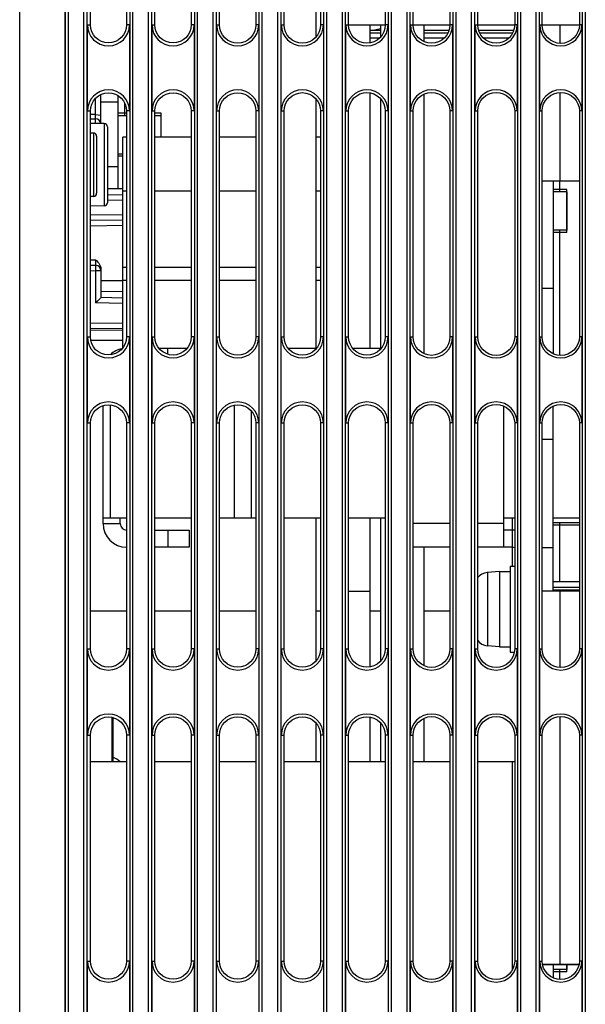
# Model space of a CAD drawing. Extents: x 28 to 410, y 33 to 287.
# Tile 30 of 63: x 170 to 183, y 166 to 188. Entities that reach past the tile are written whole.
import ezdxf

# ---------------------------------------------------------------- set-up
doc = ezdxf.new("R2010")
doc.units = 0
doc.header["$LTSCALE"] = 23.1
doc.linetypes.add('HIDDEN', pattern=[0.2, 0.1, -0.1])
doc.layers.get('0').update_dxf_attribs({"linetype": 'CONTINUOUS'})
for name, color, linetype in [('ALL_AXIS', 7, 'CONTINUOUS'), ('ALL_FEATURES', 7, 'CONTINUOUS'), ('DEFAULT_2', 8, 'HIDDEN')]:
    doc.layers.add(name, color=color, linetype=linetype)

msp = doc.modelspace()

# ---------------------------------------------------------------- linework, layer by layer
at = {"color": 7, "linetype": 'CONTINUOUS'}
for p, q in [((173.346, 185.724), (173.346, 186.286)), ((172.458, 180.838), (172.458, 185.724)), ((172.541, 185.724), (172.458, 185.724)), ((174.043, 185.724), (173.2, 185.724)), ((175.544, 185.724), (174.698, 185.724)), ((177.046, 185.724), (176.946, 185.724)), ((172.541, 184.474), (172.458, 184.474)), ((174.043, 184.474), (173.2, 184.474)), ((175.544, 184.474), (174.698, 184.474)), ((177.046, 184.474), (176.946, 184.474)), ((182.758, 183.511), (182.758, 184.511)), ((172.541, 182.699), (172.458, 182.699)), ((174.043, 182.699), (173.2, 182.699)), ((175.544, 182.699), (174.698, 182.699)), ((177.046, 182.699), (176.946, 182.699)), ((172.541, 182.399), (172.458, 182.399)), ((174.043, 182.399), (173.2, 182.399)), ((175.544, 182.399), (174.698, 182.399)), ((177.046, 182.399), (176.946, 182.399)), ((172.458, 180.999), (171.711, 180.999)), ((182.758, 166.336), (182.758, 166.508))]:
    msp.add_line(p, q, dxfattribs=at)
at = {"layer": 'ALL_AXIS', "color": 7, "linetype": 'CONTINUOUS'}
for p, q in [((172.346, 186.229), (172.541, 186.229)), ((173.2, 186.229), (173.346, 186.229)), ((173.346, 185.724), (173.346, 186.229)), ((172.346, 185.343), (172.458, 185.343)), ((182.758, 184.454), (182.446, 184.454)), ((182.758, 184.454), (182.758, 183.568)), ((182.758, 183.568), (182.446, 183.568)), ((181.296, 176.886), (181.551, 176.886)), ((182.446, 176.886), (183.052, 176.886)), ((183.052, 176.768), (182.446, 176.768)), ((181.446, 175.761), (181.551, 175.761)), ((181.446, 175.761), (181.446, 173.761)), ((181.196, 175.636), (180.916, 175.612)), ((181.196, 175.636), (181.446, 175.636)), ((181.196, 175.636), (181.196, 173.886)), ((183.052, 175.204), (182.446, 175.204)), ((181.196, 173.886), (180.916, 173.911)), ((181.196, 173.886), (181.446, 173.886)), ((181.446, 173.761), (181.543, 173.761)), ((182.758, 166.393), (182.446, 166.393)), ((182.758, 166.508), (182.758, 166.393))]:
    msp.add_line(p, q, dxfattribs=at)
at = {"layer": 'ALL_AXIS', "color": 9, "linetype": 'CONTINUOUS'}
for p, q in [((182.596, 184.454), (182.596, 184.711)), ((182.596, 180.658), (182.596, 183.568)), ((180.916, 175.612), (180.916, 173.911)), ((182.596, 166.158), (182.596, 166.393))]:
    msp.add_line(p, q, dxfattribs=at)
at = {"layer": 'ALL_AXIS', "color": 7, "linetype": 'CONTINUOUS'}
for centre, start, end in [((180.944, 175.288), 95, 140.956), ((180.944, 174.234), 219.044, 265)]:
    msp.add_arc(centre, 0.325, start, end, dxfattribs=at)
at = {"layer": 'ALL_FEATURES', "color": 9, "linetype": 'CONTINUOUS'}
for p, q in [((183.19, 238.161), (183.19, 147.267)), ((170.061, 147.342), (170.061, 238.08)), ((183.115, 238.086), (183.115, 147.342)), ((171.115, 205.202), (171.115, 147.342)), ((171.19, 147.267), (171.19, 205.276)), ((171.552, 147.267), (171.552, 205.276)), ((171.627, 147.342), (171.627, 205.202)), ((172.615, 205.202), (172.615, 147.342)), ((172.69, 147.267), (172.69, 205.276)), ((173.052, 147.267), (173.052, 205.276)), ((173.127, 147.342), (173.127, 205.202)), ((174.115, 205.202), (174.115, 147.342)), ((174.19, 147.267), (174.19, 205.276)), ((174.552, 147.267), (174.552, 205.276)), ((174.627, 147.342), (174.627, 205.202)), ((175.615, 205.202), (175.615, 147.342)), ((175.69, 147.267), (175.69, 205.276)), ((176.052, 147.267), (176.052, 205.276)), ((176.127, 147.342), (176.127, 205.202)), ((177.115, 205.202), (177.115, 147.342)), ((177.19, 147.267), (177.19, 205.276)), ((177.552, 147.267), (177.552, 205.276)), ((177.627, 147.342), (177.627, 205.202)), ((178.615, 205.202), (178.615, 147.342)), ((178.69, 147.267), (178.69, 205.276)), ((179.052, 147.267), (179.052, 205.276)), ((179.127, 147.342), (179.127, 205.202)), ((180.115, 205.202), (180.115, 147.342)), ((180.19, 147.267), (180.19, 205.276)), ((180.552, 147.267), (180.552, 205.276)), ((180.627, 147.342), (180.627, 205.202)), ((181.615, 205.202), (181.615, 147.342)), ((181.69, 147.267), (181.69, 205.276)), ((182.052, 147.267), (182.052, 205.276)), ((182.127, 147.342), (182.127, 205.202)), ((171.632, 188.336), (171.702, 188.336)), ((172.61, 188.336), (172.541, 188.336)), ((173.132, 188.336), (173.2, 188.336)), ((174.11, 188.336), (174.043, 188.336)), ((174.632, 188.336), (174.698, 188.336)), ((175.61, 188.336), (175.544, 188.336)), ((176.132, 188.336), (176.197, 188.336)), ((177.11, 188.336), (177.046, 188.336)), ((177.632, 188.336), (177.695, 188.336)), ((178.61, 188.336), (178.547, 188.336)), ((179.132, 188.336), (179.194, 188.336)), ((180.11, 188.336), (180.049, 188.336)), ((180.632, 188.336), (180.692, 188.336)), ((181.61, 188.336), (181.551, 188.336)), ((182.132, 188.336), (182.19, 188.336)), ((182.596, 188.336), (182.596, 187.908)), ((183.11, 188.336), (183.052, 188.336)), ((182.596, 186.764), (182.596, 184.711)), ((171.823, 186.25), (171.823, 186.631)), ((172.496, 186.521), (172.496, 186.229)), ((171.632, 186.336), (171.702, 186.336)), ((171.823, 186.25), (171.702, 186.252)), ((171.823, 186.215), (171.823, 186.25)), ((171.824, 186.19), (171.823, 186.215)), ((172.61, 186.336), (172.541, 186.336)), ((173.132, 186.336), (173.2, 186.336)), ((174.11, 186.336), (174.043, 186.336)), ((174.632, 186.336), (174.698, 186.336)), ((175.61, 186.336), (175.544, 186.336)), ((176.132, 186.336), (176.197, 186.336)), ((177.11, 186.336), (177.046, 186.336)), ((177.632, 186.336), (177.695, 186.336)), ((178.61, 186.336), (178.547, 186.336)), ((179.132, 186.336), (179.194, 186.336)), ((180.11, 186.336), (180.049, 186.336)), ((180.632, 186.336), (180.692, 186.336)), ((181.61, 186.336), (181.551, 186.336)), ((182.132, 186.336), (182.19, 186.336)), ((183.11, 186.336), (183.052, 186.336)), ((172.022, 186.043), (172.022, 184.129)), ((171.772, 185.822), (171.772, 184.35)), ((172.096, 184.27), (172.458, 184.264)), ((171.702, 183.92), (172.459, 183.933)), ((171.702, 183.67), (172.458, 183.683)), ((171.702, 182.877), (171.823, 182.875)), ((171.702, 182.627), (171.823, 182.625)), ((171.823, 182.625), (171.823, 181.875)), ((171.946, 182.625), (171.823, 182.625)), ((172.458, 182.386), (171.946, 182.386)), ((172.458, 182.135), (171.946, 182.143)), ((182.446, 182.211), (182.19, 182.211)), ((172.458, 181.864), (171.823, 181.875)), ((172.458, 181.408), (171.702, 181.395)), ((171.702, 181.241), (172.458, 181.254)), ((171.632, 181.086), (171.702, 181.086)), ((172.61, 181.086), (172.541, 181.086)), ((173.132, 181.086), (173.2, 181.086)), ((174.11, 181.086), (174.043, 181.086)), ((174.632, 181.086), (174.698, 181.086)), ((175.61, 181.086), (175.544, 181.086)), ((176.132, 181.086), (176.197, 181.086)), ((177.11, 181.086), (177.046, 181.086)), ((177.632, 181.086), (177.695, 181.086)), ((178.61, 181.086), (178.547, 181.086)), ((179.132, 181.086), (179.194, 181.086)), ((180.11, 181.086), (180.049, 181.086)), ((180.632, 181.086), (180.692, 181.086)), ((181.61, 181.086), (181.551, 181.086)), ((182.132, 181.086), (182.19, 181.086)), ((183.11, 181.086), (183.052, 181.086)), ((172.157, 179.502), (172.157, 176.886)), ((175.041, 179.501), (175.041, 176.886)), ((175.43, 179.373), (175.43, 176.886)), ((171.632, 179.086), (171.702, 179.086)), ((172.61, 179.086), (172.541, 179.086)), ((173.132, 179.086), (173.2, 179.086)), ((174.11, 179.086), (174.043, 179.086)), ((174.632, 179.086), (174.698, 179.086)), ((175.61, 179.086), (175.544, 179.086)), ((176.132, 179.086), (176.197, 179.086)), ((177.11, 179.086), (177.046, 179.086)), ((177.632, 179.086), (177.695, 179.086)), ((178.61, 179.086), (178.547, 179.086)), ((179.132, 179.086), (179.194, 179.086)), ((180.11, 179.086), (180.049, 179.086)), ((180.632, 179.086), (180.692, 179.086)), ((181.61, 179.086), (181.551, 179.086)), ((182.132, 179.086), (182.19, 179.086)), ((183.11, 179.086), (183.052, 179.086)), ((181.496, 176.886), (181.496, 175.761)), ((171.996, 176.749), (172.396, 176.749)), ((180.049, 176.749), (179.194, 176.749)), ((181.296, 176.749), (180.692, 176.749)), ((182.596, 175.399), (182.596, 176.768)), ((182.446, 176.186), (182.19, 176.186)), ((182.596, 175.186), (182.596, 173.408)), ((171.632, 173.836), (171.702, 173.836)), ((172.61, 173.836), (172.541, 173.836)), ((173.132, 173.836), (173.2, 173.836)), ((174.11, 173.836), (174.043, 173.836)), ((174.632, 173.836), (174.698, 173.836)), ((175.61, 173.836), (175.544, 173.836)), ((176.132, 173.836), (176.197, 173.836)), ((177.11, 173.836), (177.046, 173.836)), ((177.632, 173.836), (177.695, 173.836)), ((178.61, 173.836), (178.547, 173.836)), ((179.132, 173.836), (179.194, 173.836)), ((180.11, 173.836), (180.049, 173.836)), ((180.632, 173.836), (180.692, 173.836)), ((181.61, 173.836), (181.551, 173.836)), ((182.132, 173.836), (182.19, 173.836)), ((183.11, 173.836), (183.052, 173.836)), ((182.596, 172.264), (182.596, 166.508)), ((172.198, 172.248), (172.198, 171.211)), ((171.632, 171.836), (171.702, 171.836)), ((172.61, 171.836), (172.541, 171.836)), ((173.132, 171.836), (173.2, 171.836)), ((174.11, 171.836), (174.043, 171.836)), ((174.632, 171.836), (174.698, 171.836)), ((175.61, 171.836), (175.544, 171.836)), ((176.132, 171.836), (176.197, 171.836)), ((177.11, 171.836), (177.046, 171.836)), ((177.632, 171.836), (177.695, 171.836)), ((178.61, 171.836), (178.547, 171.836)), ((179.132, 171.836), (179.194, 171.836)), ((180.11, 171.836), (180.049, 171.836)), ((180.632, 171.836), (180.692, 171.836)), ((181.61, 171.836), (181.551, 171.836)), ((182.132, 171.836), (182.19, 171.836)), ((183.11, 171.836), (183.052, 171.836)), ((181.496, 171.211), (181.496, 166.38)), ((171.632, 166.586), (171.702, 166.586)), ((172.61, 166.586), (172.541, 166.586)), ((173.132, 166.586), (173.2, 166.586)), ((174.11, 166.586), (174.043, 166.586)), ((174.632, 166.586), (174.698, 166.586)), ((175.61, 166.586), (175.544, 166.586)), ((176.132, 166.586), (176.197, 166.586)), ((177.11, 166.586), (177.046, 166.586)), ((177.632, 166.586), (177.695, 166.586)), ((178.61, 166.586), (178.547, 166.586)), ((179.132, 166.586), (179.194, 166.586)), ((180.11, 166.586), (180.049, 166.586)), ((180.632, 166.586), (180.692, 166.586)), ((181.61, 166.586), (181.551, 166.586)), ((182.132, 166.586), (182.19, 166.586)), ((183.11, 166.586), (183.052, 166.586))]:
    msp.add_line(p, q, dxfattribs=at)
at = {"layer": 'ALL_FEATURES', "color": 7, "linetype": 'CONTINUOUS'}
for p, q in [((170.066, 147.347), (170.066, 206.091)), ((171.11, 205.207), (171.11, 147.347)), ((176.946, 188.066), (176.946, 193.857)), ((171.702, 188.336), (171.702, 193.586)), ((172.541, 193.586), (172.541, 188.336)), ((173.2, 188.336), (173.2, 193.586)), ((174.043, 193.586), (174.043, 188.336)), ((174.698, 188.336), (174.698, 193.586)), ((175.544, 193.586), (175.544, 188.336)), ((176.197, 188.336), (176.197, 193.586)), ((177.046, 193.586), (177.046, 188.336)), ((177.695, 188.336), (177.695, 193.586)), ((178.547, 193.586), (178.547, 188.336)), ((179.194, 188.336), (179.194, 193.586)), ((180.049, 193.586), (180.049, 188.336)), ((180.692, 188.336), (180.692, 193.586)), ((181.551, 193.586), (181.551, 188.336)), ((182.19, 188.336), (182.19, 193.586)), ((183.052, 193.586), (183.052, 188.336)), ((171.632, 186.336), (171.632, 188.336)), ((172.61, 188.336), (172.61, 186.336)), ((173.132, 186.336), (173.132, 188.336)), ((174.11, 188.336), (174.11, 186.336)), ((174.632, 186.336), (174.632, 188.336)), ((175.61, 188.336), (175.61, 186.336)), ((176.132, 186.336), (176.132, 188.336)), ((177.11, 188.336), (177.11, 186.336)), ((177.632, 186.336), (177.632, 188.336)), ((178.196, 187.917), (178.196, 188.336)), ((178.446, 188.063), (178.446, 188.336)), ((178.61, 188.336), (178.61, 186.336)), ((179.132, 186.336), (179.132, 188.336)), ((179.446, 187.947), (179.446, 188.336)), ((180.11, 188.336), (180.11, 186.336)), ((180.632, 186.336), (180.632, 188.336)), ((181.61, 188.336), (181.61, 186.336)), ((182.132, 186.336), (182.132, 188.336)), ((183.11, 188.336), (183.11, 186.336)), ((178.196, 188.149), (178.446, 188.149)), ((178.255, 188.211), (178.446, 188.254)), ((179.446, 188.149), (180.004, 188.149)), ((180.737, 188.149), (181.505, 188.149)), ((171.946, 186.627), (171.946, 186.716)), ((172.346, 184.536), (172.346, 186.69)), ((178.196, 180.824), (178.196, 186.755)), ((179.446, 180.697), (179.446, 186.725)), ((172.346, 186.536), (171.946, 186.536)), ((171.946, 186.224), (171.946, 186.476)), ((176.946, 180.824), (176.946, 186.607)), ((178.446, 180.824), (178.446, 186.609)), ((171.702, 181.086), (171.702, 186.336)), ((172.541, 186.336), (172.541, 181.086)), ((173.2, 181.086), (173.2, 186.336)), ((174.043, 186.336), (174.043, 181.086)), ((174.698, 181.086), (174.698, 186.336)), ((175.544, 186.336), (175.544, 181.086)), ((176.197, 181.086), (176.197, 186.336)), ((177.046, 186.336), (177.046, 181.086)), ((177.695, 181.086), (177.695, 186.336)), ((178.547, 186.336), (178.547, 181.086)), ((179.194, 181.086), (179.194, 186.336)), ((180.049, 186.336), (180.049, 181.086)), ((180.692, 181.086), (180.692, 186.336)), ((181.551, 186.336), (181.551, 181.086)), ((182.19, 181.086), (182.19, 186.336)), ((183.052, 186.336), (183.052, 181.086)), ((171.702, 186.152), (171.823, 186.15)), ((172.022, 186.043), (171.702, 186.048)), ((171.772, 185.822), (171.702, 185.823)), ((172.096, 185.968), (172.096, 184.204)), ((171.846, 185.747), (171.846, 184.425)), ((172.346, 185.036), (172.096, 185.036)), ((182.19, 184.711), (183.052, 184.711)), ((172.096, 184.536), (172.458, 184.536)), ((172.096, 184.395), (172.458, 184.389)), ((171.772, 184.35), (171.702, 184.349)), ((172.022, 184.129), (171.702, 184.124)), ((171.702, 183.795), (172.458, 183.808)), ((171.702, 182.752), (171.823, 182.75)), ((171.946, 182.66), (171.946, 181.998)), ((172.458, 181.989), (171.946, 181.998)), ((172.458, 181.283), (171.702, 181.27)), ((171.632, 179.086), (171.632, 181.086)), ((172.61, 181.086), (172.61, 179.086)), ((173.132, 179.086), (173.132, 181.086)), ((174.11, 181.086), (174.11, 179.086)), ((174.632, 179.086), (174.632, 181.086)), ((175.61, 181.086), (175.61, 179.086)), ((176.132, 179.086), (176.132, 181.086)), ((177.11, 181.086), (177.11, 179.086)), ((177.632, 179.086), (177.632, 181.086)), ((178.61, 181.086), (178.61, 179.086)), ((179.132, 179.086), (179.132, 181.086)), ((180.11, 181.086), (180.11, 179.086)), ((180.632, 179.086), (180.632, 181.086)), ((181.61, 181.086), (181.61, 179.086)), ((182.132, 179.086), (182.132, 181.086)), ((183.11, 181.086), (183.11, 179.086)), ((173.294, 180.824), (173.948, 180.824)), ((173.496, 180.686), (173.496, 180.824)), ((176.296, 180.824), (176.952, 180.824)), ((176.296, 180.824), (176.296, 180.817)), ((177.788, 180.824), (178.454, 180.824)), ((171.996, 176.749), (171.996, 179.484)), ((181.296, 176.199), (181.296, 179.477)), ((171.702, 173.836), (171.702, 179.086)), ((172.541, 179.086), (172.541, 173.836)), ((173.2, 173.836), (173.2, 179.086)), ((174.043, 179.086), (174.043, 173.836)), ((174.698, 173.836), (174.698, 179.086)), ((175.544, 179.086), (175.544, 173.836)), ((176.197, 173.836), (176.197, 179.086)), ((177.046, 179.086), (177.046, 173.836)), ((177.695, 173.836), (177.695, 179.086)), ((178.547, 179.086), (178.547, 173.836)), ((179.194, 173.836), (179.194, 179.086)), ((180.049, 179.086), (180.049, 173.836)), ((180.692, 173.836), (180.692, 179.086)), ((181.551, 179.086), (181.551, 173.836)), ((182.19, 173.836), (182.19, 179.086)), ((183.052, 179.086), (183.052, 173.836)), ((182.19, 178.711), (182.446, 178.711)), ((171.996, 176.886), (172.541, 176.886)), ((173.2, 176.886), (174.043, 176.886)), ((174.698, 176.886), (175.544, 176.886)), ((176.197, 176.886), (177.046, 176.886)), ((176.946, 173.566), (176.946, 176.886)), ((177.695, 176.886), (178.547, 176.886)), ((178.196, 173.417), (178.196, 176.886)), ((178.446, 173.563), (178.446, 176.886)), ((173.496, 176.599), (173.496, 176.199)), ((173.996, 176.599), (173.996, 176.199)), ((173.996, 176.199), (173.2, 176.199)), ((180.049, 176.199), (179.194, 176.199)), ((179.446, 173.447), (179.446, 176.199)), ((181.496, 176.199), (180.692, 176.199)), ((178.196, 175.173), (177.695, 175.173)), ((182.19, 175.186), (183.052, 175.186)), ((171.632, 171.836), (171.632, 173.836)), ((172.61, 173.836), (172.61, 171.836)), ((173.132, 171.836), (173.132, 173.836)), ((174.11, 173.836), (174.11, 171.836)), ((174.632, 171.836), (174.632, 173.836)), ((175.61, 173.836), (175.61, 171.836)), ((176.132, 171.836), (176.132, 173.836)), ((177.11, 173.836), (177.11, 171.836)), ((177.632, 171.836), (177.632, 173.836)), ((178.61, 173.836), (178.61, 171.836)), ((179.132, 171.836), (179.132, 173.836)), ((180.11, 173.836), (180.11, 171.836)), ((180.632, 171.836), (180.632, 173.836)), ((181.61, 173.836), (181.61, 171.836)), ((182.132, 171.836), (182.132, 173.836)), ((183.11, 173.836), (183.11, 171.836)), ((178.196, 171.211), (178.196, 172.255)), ((172.221, 172.242), (172.221, 171.211)), ((176.946, 171.211), (176.946, 172.107)), ((178.446, 171.211), (178.446, 172.109)), ((179.446, 171.211), (179.446, 172.225)), ((171.702, 166.586), (171.702, 171.836)), ((172.541, 171.836), (172.541, 166.586)), ((173.2, 166.586), (173.2, 171.836)), ((174.043, 171.836), (174.043, 166.586)), ((174.698, 166.586), (174.698, 171.836)), ((175.544, 171.836), (175.544, 166.586)), ((176.197, 166.586), (176.197, 171.836)), ((177.046, 171.836), (177.046, 166.586)), ((177.695, 166.586), (177.695, 171.836)), ((178.547, 171.836), (178.547, 166.586)), ((179.194, 166.586), (179.194, 171.836)), ((180.049, 171.836), (180.049, 166.586)), ((180.692, 166.586), (180.692, 171.836)), ((181.551, 171.836), (181.551, 166.586)), ((182.19, 166.586), (182.19, 171.836)), ((183.052, 171.836), (183.052, 166.586)), ((172.541, 171.211), (171.702, 171.211)), ((174.043, 171.211), (173.2, 171.211)), ((175.544, 171.211), (174.698, 171.211)), ((177.046, 171.211), (176.197, 171.211)), ((178.547, 171.211), (177.695, 171.211)), ((180.049, 171.211), (179.194, 171.211)), ((181.551, 171.211), (180.692, 171.211)), ((171.632, 164.586), (171.632, 166.586)), ((172.61, 166.586), (172.61, 164.586)), ((173.132, 164.586), (173.132, 166.586)), ((174.11, 166.586), (174.11, 164.586)), ((174.632, 164.586), (174.632, 166.586)), ((175.61, 166.586), (175.61, 164.586)), ((176.132, 164.586), (176.132, 166.586)), ((177.11, 166.586), (177.11, 164.586)), ((177.632, 164.586), (177.632, 166.586)), ((178.61, 166.586), (178.61, 164.586)), ((179.132, 164.586), (179.132, 166.586)), ((180.11, 166.586), (180.11, 164.586)), ((180.632, 164.586), (180.632, 166.586)), ((181.61, 166.586), (181.61, 164.586)), ((182.132, 164.586), (182.132, 166.586)), ((183.11, 166.586), (183.11, 164.586)), ((182.198, 166.511), (183.045, 166.511)), ((182.198, 166.508), (183.044, 166.508))]:
    msp.add_line(p, q, dxfattribs=at)
at = {"layer": 'ALL_FEATURES', "color": 3, "linetype": 'CONTINUOUS'}
for p, q in [((177.695, 188.336), (178.547, 188.336)), ((179.194, 188.336), (180.049, 188.336)), ((180.692, 188.336), (181.551, 188.336)), ((182.19, 188.336), (183.052, 188.336)), ((178.196, 188.211), (178.446, 188.211)), ((179.446, 188.211), (180.028, 188.211)), ((180.713, 188.211), (181.53, 188.211)), ((178.409, 188.024), (178.196, 188.024)), ((179.911, 188.024), (179.446, 188.024)), ((181.414, 188.024), (180.829, 188.024)), ((171.946, 186.476), (171.946, 186.627)), ((171.946, 186.044), (171.946, 186.224)), ((182.446, 184.711), (182.446, 180.694)), ((182.446, 175.186), (182.446, 179.479)), ((172.396, 176.749), (172.396, 176.886)), ((173.2, 176.599), (173.996, 176.599)), ((181.496, 176.599), (181.296, 176.599)), ((183.052, 175.399), (182.446, 175.399)), ((172.541, 174.711), (171.702, 174.711)), ((174.043, 174.711), (173.2, 174.711)), ((175.544, 174.711), (174.698, 174.711)), ((177.046, 174.711), (176.946, 174.711)), ((178.446, 174.711), (178.196, 174.711)), ((180.049, 174.711), (179.446, 174.711)), ((182.446, 166.508), (182.446, 166.194))]:
    msp.add_line(p, q, dxfattribs=at)
at = {"layer": 'ALL_FEATURES', "color": 7, "linetype": 'CONTINUOUS'}
for points in [[(172.541, 188.336), (172.533, 188.254), (172.509, 188.176), (172.47, 188.103), (172.418, 188.039), (172.354, 187.987), (172.282, 187.948), (172.203, 187.924), (172.121, 187.916), (172.039, 187.924), (171.961, 187.948), (171.888, 187.987), (171.824, 188.039), (171.772, 188.103), (171.733, 188.176), (171.71, 188.254), (171.702, 188.336)], [(174.043, 188.336), (174.034, 188.254), (174.01, 188.175), (173.972, 188.102), (173.919, 188.038), (173.855, 187.986), (173.782, 187.947), (173.703, 187.923), (173.621, 187.915), (173.539, 187.923), (173.46, 187.947), (173.387, 187.986), (173.323, 188.038), (173.271, 188.102), (173.232, 188.175), (173.208, 188.254), (173.2, 188.336)], [(175.544, 188.336), (175.536, 188.254), (175.512, 188.174), (175.473, 188.101), (175.42, 188.037), (175.356, 187.984), (175.283, 187.945), (175.204, 187.921), (175.121, 187.913), (175.039, 187.921), (174.959, 187.945), (174.886, 187.984), (174.822, 188.037), (174.77, 188.101), (174.731, 188.174), (174.706, 188.254), (174.698, 188.336)], [(177.046, 188.336), (177.038, 188.253), (177.013, 188.174), (176.974, 188.1), (176.921, 188.036), (176.857, 187.983), (176.784, 187.944), (176.704, 187.92), (176.621, 187.912), (176.538, 187.92), (176.459, 187.944), (176.385, 187.983), (176.321, 188.036), (176.268, 188.1), (176.229, 188.174), (176.205, 188.253), (176.197, 188.336)], [(178.547, 188.336), (178.539, 188.253), (178.515, 188.173), (178.476, 188.099), (178.423, 188.035), (178.358, 187.982), (178.284, 187.942), (178.204, 187.918), (178.121, 187.91), (178.038, 187.918), (177.958, 187.942), (177.885, 187.982), (177.82, 188.035), (177.767, 188.099), (177.728, 188.173), (177.703, 188.253), (177.695, 188.336)], [(180.049, 188.336), (180.041, 188.253), (180.016, 188.172), (179.977, 188.098), (179.924, 188.034), (179.859, 187.98), (179.785, 187.941), (179.705, 187.917), (179.621, 187.908), (179.538, 187.917), (179.458, 187.941), (179.384, 187.98), (179.319, 188.034), (179.266, 188.098), (179.226, 188.172), (179.202, 188.253), (179.194, 188.336)], [(181.551, 188.336), (181.542, 188.252), (181.518, 188.172), (181.478, 188.098), (181.425, 188.033), (181.36, 187.979), (181.286, 187.939), (181.205, 187.915), (181.121, 187.907), (181.037, 187.915), (180.957, 187.939), (180.883, 187.979), (180.818, 188.033), (180.764, 188.098), (180.725, 188.172), (180.7, 188.252), (180.692, 188.336)], [(183.052, 188.336), (183.044, 188.252), (183.019, 188.171), (182.98, 188.097), (182.926, 188.031), (182.861, 187.978), (182.786, 187.938), (182.705, 187.913), (182.621, 187.905), (182.537, 187.913), (182.456, 187.938), (182.382, 187.978), (182.317, 188.031), (182.263, 188.097), (182.223, 188.171), (182.199, 188.252), (182.19, 188.336)], [(171.702, 186.336), (171.71, 186.418), (171.733, 186.497), (171.772, 186.569), (171.824, 186.633), (171.888, 186.685), (171.961, 186.724), (172.039, 186.748), (172.121, 186.756), (172.203, 186.748), (172.282, 186.724), (172.354, 186.685), (172.418, 186.633), (172.47, 186.569), (172.509, 186.497), (172.533, 186.418), (172.541, 186.336)], [(173.2, 186.336), (173.208, 186.418), (173.232, 186.497), (173.271, 186.57), (173.323, 186.634), (173.387, 186.686), (173.46, 186.725), (173.539, 186.749), (173.621, 186.757), (173.703, 186.749), (173.782, 186.725), (173.855, 186.686), (173.919, 186.634), (173.972, 186.57), (174.01, 186.497), (174.034, 186.418), (174.043, 186.336)], [(174.698, 186.336), (174.706, 186.419), (174.731, 186.498), (174.77, 186.571), (174.822, 186.635), (174.886, 186.688), (174.959, 186.727), (175.039, 186.751), (175.121, 186.759), (175.204, 186.751), (175.283, 186.727), (175.356, 186.688), (175.42, 186.635), (175.473, 186.571), (175.512, 186.498), (175.536, 186.419), (175.544, 186.336)], [(176.197, 186.336), (176.205, 186.419), (176.229, 186.499), (176.268, 186.572), (176.321, 186.636), (176.385, 186.689), (176.459, 186.728), (176.538, 186.752), (176.621, 186.761), (176.704, 186.752), (176.784, 186.728), (176.857, 186.689), (176.921, 186.636), (176.974, 186.572), (177.013, 186.499), (177.038, 186.419), (177.046, 186.336)], [(177.695, 186.336), (177.703, 186.419), (177.728, 186.499), (177.767, 186.573), (177.82, 186.637), (177.885, 186.69), (177.958, 186.73), (178.038, 186.754), (178.121, 186.762), (178.204, 186.754), (178.284, 186.73), (178.358, 186.69), (178.423, 186.637), (178.476, 186.573), (178.515, 186.499), (178.539, 186.419), (178.547, 186.336)], [(179.194, 186.336), (179.202, 186.42), (179.226, 186.5), (179.266, 186.574), (179.319, 186.638), (179.384, 186.692), (179.458, 186.731), (179.538, 186.756), (179.621, 186.764), (179.705, 186.756), (179.785, 186.731), (179.859, 186.692), (179.924, 186.638), (179.977, 186.574), (180.016, 186.5), (180.041, 186.42), (180.049, 186.336)], [(180.692, 186.336), (180.7, 186.42), (180.725, 186.5), (180.764, 186.575), (180.818, 186.64), (180.883, 186.693), (180.957, 186.733), (181.037, 186.757), (181.121, 186.765), (181.205, 186.757), (181.286, 186.733), (181.36, 186.693), (181.425, 186.64), (181.478, 186.575), (181.518, 186.5), (181.542, 186.42), (181.551, 186.336)], [(182.19, 186.336), (182.199, 186.42), (182.223, 186.501), (182.263, 186.575), (182.317, 186.641), (182.382, 186.694), (182.456, 186.734), (182.537, 186.759), (182.621, 186.767), (182.705, 186.759), (182.786, 186.734), (182.861, 186.694), (182.926, 186.641), (182.98, 186.575), (183.019, 186.501), (183.044, 186.42), (183.052, 186.336)], [(171.823, 182.875), (171.848, 182.85), (171.872, 182.824), (171.895, 182.796), (171.914, 182.766), (171.93, 182.734), (171.942, 182.698), (171.946, 182.66)], [(171.946, 181.998), (171.933, 181.984), (171.902, 181.954), (171.864, 181.915), (171.823, 181.875)], [(172.541, 181.086), (172.533, 181.004), (172.509, 180.926), (172.47, 180.853), (172.418, 180.789), (172.354, 180.737), (172.282, 180.698), (172.203, 180.674), (172.121, 180.666), (172.039, 180.674), (171.961, 180.698), (171.888, 180.737), (171.824, 180.789), (171.772, 180.853), (171.733, 180.926), (171.71, 181.004), (171.702, 181.086)], [(174.043, 181.086), (174.034, 181.004), (174.01, 180.925), (173.972, 180.852), (173.919, 180.788), (173.855, 180.736), (173.782, 180.697), (173.703, 180.673), (173.621, 180.665), (173.539, 180.673), (173.46, 180.697), (173.387, 180.736), (173.323, 180.788), (173.271, 180.852), (173.232, 180.925), (173.208, 181.004), (173.2, 181.086)], [(175.544, 181.086), (175.536, 181.004), (175.512, 180.924), (175.473, 180.851), (175.42, 180.787), (175.356, 180.734), (175.283, 180.695), (175.204, 180.671), (175.121, 180.663), (175.039, 180.671), (174.959, 180.695), (174.886, 180.734), (174.822, 180.787), (174.77, 180.851), (174.731, 180.924), (174.706, 181.004), (174.698, 181.086)], [(177.046, 181.086), (177.038, 181.003), (177.013, 180.924), (176.974, 180.85), (176.921, 180.786), (176.857, 180.733), (176.784, 180.694), (176.704, 180.67), (176.621, 180.662), (176.538, 180.67), (176.459, 180.694), (176.385, 180.733), (176.321, 180.786), (176.268, 180.85), (176.229, 180.924), (176.205, 181.003), (176.197, 181.086)], [(178.547, 181.086), (178.539, 181.003), (178.515, 180.923), (178.476, 180.849), (178.423, 180.785), (178.358, 180.732), (178.284, 180.692), (178.204, 180.668), (178.121, 180.66), (178.038, 180.668), (177.958, 180.692), (177.885, 180.732), (177.82, 180.785), (177.767, 180.849), (177.728, 180.923), (177.703, 181.003), (177.695, 181.086)], [(180.049, 181.086), (180.041, 181.003), (180.016, 180.922), (179.977, 180.848), (179.924, 180.784), (179.859, 180.73), (179.785, 180.691), (179.705, 180.667), (179.621, 180.658), (179.538, 180.667), (179.458, 180.691), (179.384, 180.73), (179.319, 180.784), (179.266, 180.848), (179.226, 180.922), (179.202, 181.003), (179.194, 181.086)], [(181.551, 181.086), (181.542, 181.002), (181.518, 180.922), (181.478, 180.848), (181.425, 180.783), (181.36, 180.729), (181.286, 180.689), (181.205, 180.665), (181.121, 180.657), (181.037, 180.665), (180.957, 180.689), (180.883, 180.729), (180.818, 180.783), (180.764, 180.848), (180.725, 180.922), (180.7, 181.002), (180.692, 181.086)], [(183.052, 181.086), (183.044, 181.002), (183.019, 180.921), (182.98, 180.847), (182.926, 180.781), (182.861, 180.728), (182.786, 180.688), (182.705, 180.663), (182.621, 180.655), (182.537, 180.663), (182.456, 180.688), (182.382, 180.728), (182.317, 180.781), (182.263, 180.847), (182.223, 180.921), (182.199, 181.002), (182.19, 181.086)], [(171.702, 179.086), (171.71, 179.168), (171.733, 179.247), (171.772, 179.319), (171.824, 179.383), (171.888, 179.435), (171.961, 179.474), (172.039, 179.498), (172.121, 179.506), (172.203, 179.498), (172.282, 179.474), (172.354, 179.435), (172.418, 179.383), (172.47, 179.319), (172.509, 179.247), (172.533, 179.168), (172.541, 179.086)], [(173.2, 179.086), (173.208, 179.168), (173.232, 179.247), (173.271, 179.32), (173.323, 179.384), (173.387, 179.436), (173.46, 179.475), (173.539, 179.499), (173.621, 179.507), (173.703, 179.499), (173.782, 179.475), (173.855, 179.436), (173.919, 179.384), (173.972, 179.32), (174.01, 179.247), (174.034, 179.168), (174.043, 179.086)], [(174.698, 179.086), (174.706, 179.169), (174.731, 179.248), (174.77, 179.321), (174.822, 179.385), (174.886, 179.438), (174.959, 179.477), (175.039, 179.501), (175.121, 179.509), (175.204, 179.501), (175.283, 179.477), (175.356, 179.438), (175.42, 179.385), (175.473, 179.321), (175.512, 179.248), (175.536, 179.169), (175.544, 179.086)], [(176.197, 179.086), (176.205, 179.169), (176.229, 179.249), (176.268, 179.322), (176.321, 179.386), (176.385, 179.439), (176.459, 179.478), (176.538, 179.502), (176.621, 179.511), (176.704, 179.502), (176.784, 179.478), (176.857, 179.439), (176.921, 179.386), (176.974, 179.322), (177.013, 179.249), (177.038, 179.169), (177.046, 179.086)], [(177.695, 179.086), (177.703, 179.169), (177.728, 179.249), (177.767, 179.323), (177.82, 179.387), (177.885, 179.44), (177.958, 179.48), (178.038, 179.504), (178.121, 179.512), (178.204, 179.504), (178.284, 179.48), (178.358, 179.44), (178.423, 179.387), (178.476, 179.323), (178.515, 179.249), (178.539, 179.169), (178.547, 179.086)], [(179.194, 179.086), (179.202, 179.17), (179.226, 179.25), (179.266, 179.324), (179.319, 179.388), (179.384, 179.442), (179.458, 179.481), (179.538, 179.506), (179.621, 179.514), (179.705, 179.506), (179.785, 179.481), (179.859, 179.442), (179.924, 179.388), (179.977, 179.324), (180.016, 179.25), (180.041, 179.17), (180.049, 179.086)], [(180.692, 179.086), (180.7, 179.17), (180.725, 179.25), (180.764, 179.325), (180.818, 179.39), (180.883, 179.443), (180.957, 179.483), (181.037, 179.507), (181.121, 179.515), (181.205, 179.507), (181.286, 179.483), (181.36, 179.443), (181.425, 179.39), (181.478, 179.325), (181.518, 179.25), (181.542, 179.17), (181.551, 179.086)], [(182.19, 179.086), (182.199, 179.17), (182.223, 179.251), (182.263, 179.325), (182.317, 179.391), (182.382, 179.444), (182.456, 179.484), (182.537, 179.509), (182.621, 179.517), (182.705, 179.509), (182.786, 179.484), (182.861, 179.444), (182.926, 179.391), (182.98, 179.325), (183.019, 179.251), (183.044, 179.17), (183.052, 179.086)], [(172.541, 173.836), (172.533, 173.754), (172.509, 173.676), (172.47, 173.603), (172.418, 173.539), (172.354, 173.487), (172.282, 173.448), (172.203, 173.424), (172.121, 173.416), (172.039, 173.424), (171.961, 173.448), (171.888, 173.487), (171.824, 173.539), (171.772, 173.603), (171.733, 173.676), (171.71, 173.754), (171.702, 173.836)], [(174.043, 173.836), (174.034, 173.754), (174.01, 173.675), (173.972, 173.602), (173.919, 173.538), (173.855, 173.486), (173.782, 173.447), (173.703, 173.423), (173.621, 173.415), (173.539, 173.423), (173.46, 173.447), (173.387, 173.486), (173.323, 173.538), (173.271, 173.602), (173.232, 173.675), (173.208, 173.754), (173.2, 173.836)], [(175.544, 173.836), (175.536, 173.754), (175.512, 173.674), (175.473, 173.601), (175.42, 173.537), (175.356, 173.484), (175.283, 173.445), (175.204, 173.421), (175.121, 173.413), (175.039, 173.421), (174.959, 173.445), (174.886, 173.484), (174.822, 173.537), (174.77, 173.601), (174.731, 173.674), (174.706, 173.754), (174.698, 173.836)], [(177.046, 173.836), (177.038, 173.753), (177.013, 173.674), (176.974, 173.6), (176.921, 173.536), (176.857, 173.483), (176.784, 173.444), (176.704, 173.42), (176.621, 173.412), (176.538, 173.42), (176.459, 173.444), (176.385, 173.483), (176.321, 173.536), (176.268, 173.6), (176.229, 173.674), (176.205, 173.753), (176.197, 173.836)], [(178.547, 173.836), (178.539, 173.753), (178.515, 173.673), (178.476, 173.599), (178.423, 173.535), (178.358, 173.482), (178.284, 173.442), (178.204, 173.418), (178.121, 173.41), (178.038, 173.418), (177.958, 173.442), (177.885, 173.482), (177.82, 173.535), (177.767, 173.599), (177.728, 173.673), (177.703, 173.753), (177.695, 173.836)], [(180.049, 173.836), (180.041, 173.753), (180.016, 173.672), (179.977, 173.598), (179.924, 173.534), (179.859, 173.48), (179.785, 173.441), (179.705, 173.417), (179.621, 173.408), (179.538, 173.417), (179.458, 173.441), (179.384, 173.48), (179.319, 173.534), (179.266, 173.598), (179.226, 173.672), (179.202, 173.753), (179.194, 173.836)], [(181.551, 173.836), (181.542, 173.752), (181.518, 173.672), (181.478, 173.598), (181.425, 173.533), (181.36, 173.479), (181.286, 173.439), (181.205, 173.415), (181.121, 173.407), (181.037, 173.415), (180.957, 173.439), (180.883, 173.479), (180.818, 173.533), (180.764, 173.598), (180.725, 173.672), (180.7, 173.752), (180.692, 173.836)], [(183.052, 173.836), (183.044, 173.752), (183.019, 173.671), (182.98, 173.597), (182.926, 173.531), (182.861, 173.478), (182.786, 173.438), (182.705, 173.413), (182.621, 173.405), (182.537, 173.413), (182.456, 173.438), (182.382, 173.478), (182.317, 173.531), (182.263, 173.597), (182.223, 173.671), (182.199, 173.752), (182.19, 173.836)], [(171.702, 171.836), (171.71, 171.918), (171.733, 171.997), (171.772, 172.069), (171.824, 172.133), (171.888, 172.185), (171.961, 172.224), (172.039, 172.248), (172.121, 172.256), (172.203, 172.248), (172.282, 172.224), (172.354, 172.185), (172.418, 172.133), (172.47, 172.069), (172.509, 171.997), (172.533, 171.918), (172.541, 171.836)], [(173.2, 171.836), (173.208, 171.918), (173.232, 171.997), (173.271, 172.07), (173.323, 172.134), (173.387, 172.186), (173.46, 172.225), (173.539, 172.249), (173.621, 172.257), (173.703, 172.249), (173.782, 172.225), (173.855, 172.186), (173.919, 172.134), (173.972, 172.07), (174.01, 171.997), (174.034, 171.918), (174.043, 171.836)], [(174.698, 171.836), (174.706, 171.919), (174.731, 171.998), (174.77, 172.071), (174.822, 172.135), (174.886, 172.188), (174.959, 172.227), (175.039, 172.251), (175.121, 172.259), (175.204, 172.251), (175.283, 172.227), (175.356, 172.188), (175.42, 172.135), (175.473, 172.071), (175.512, 171.998), (175.536, 171.919), (175.544, 171.836)], [(176.197, 171.836), (176.205, 171.919), (176.229, 171.999), (176.268, 172.072), (176.321, 172.136), (176.385, 172.189), (176.459, 172.228), (176.538, 172.252), (176.621, 172.261), (176.704, 172.252), (176.784, 172.228), (176.857, 172.189), (176.921, 172.136), (176.974, 172.072), (177.013, 171.999), (177.038, 171.919), (177.046, 171.836)], [(177.695, 171.836), (177.703, 171.919), (177.728, 171.999), (177.767, 172.073), (177.82, 172.137), (177.885, 172.19), (177.958, 172.23), (178.038, 172.254), (178.121, 172.262), (178.204, 172.254), (178.284, 172.23), (178.358, 172.19), (178.423, 172.137), (178.476, 172.073), (178.515, 171.999), (178.539, 171.919), (178.547, 171.836)], [(179.194, 171.836), (179.202, 171.92), (179.226, 172), (179.266, 172.074), (179.319, 172.138), (179.384, 172.192), (179.458, 172.231), (179.538, 172.256), (179.621, 172.264), (179.705, 172.256), (179.785, 172.231), (179.859, 172.192), (179.924, 172.138), (179.977, 172.074), (180.016, 172), (180.041, 171.92), (180.049, 171.836)], [(180.692, 171.836), (180.7, 171.92), (180.725, 172), (180.764, 172.075), (180.818, 172.14), (180.883, 172.193), (180.957, 172.233), (181.037, 172.257), (181.121, 172.265), (181.205, 172.257), (181.286, 172.233), (181.36, 172.193), (181.425, 172.14), (181.478, 172.075), (181.518, 172), (181.542, 171.92), (181.551, 171.836)], [(182.19, 171.836), (182.199, 171.92), (182.223, 172.001), (182.263, 172.075), (182.317, 172.141), (182.382, 172.194), (182.456, 172.234), (182.537, 172.259), (182.621, 172.267), (182.705, 172.259), (182.786, 172.234), (182.861, 172.194), (182.926, 172.141), (182.98, 172.075), (183.019, 172.001), (183.044, 171.92), (183.052, 171.836)], [(172.541, 166.586), (172.533, 166.504), (172.509, 166.426), (172.47, 166.353), (172.418, 166.289), (172.354, 166.237), (172.282, 166.198), (172.203, 166.174), (172.121, 166.166), (172.039, 166.174), (171.961, 166.198), (171.888, 166.237), (171.824, 166.289), (171.772, 166.353), (171.733, 166.426), (171.71, 166.504), (171.702, 166.586)], [(174.043, 166.586), (174.034, 166.504), (174.01, 166.425), (173.972, 166.352), (173.919, 166.288), (173.855, 166.236), (173.782, 166.197), (173.703, 166.173), (173.621, 166.165), (173.539, 166.173), (173.46, 166.197), (173.387, 166.236), (173.323, 166.288), (173.271, 166.352), (173.232, 166.425), (173.208, 166.504), (173.2, 166.586)], [(175.544, 166.586), (175.536, 166.504), (175.512, 166.424), (175.473, 166.351), (175.42, 166.287), (175.356, 166.234), (175.283, 166.195), (175.204, 166.171), (175.121, 166.163), (175.039, 166.171), (174.959, 166.195), (174.886, 166.234), (174.822, 166.287), (174.77, 166.351), (174.731, 166.424), (174.706, 166.504), (174.698, 166.586)], [(177.046, 166.586), (177.038, 166.503), (177.013, 166.424), (176.974, 166.35), (176.921, 166.286), (176.857, 166.233), (176.784, 166.194), (176.704, 166.17), (176.621, 166.162), (176.538, 166.17), (176.459, 166.194), (176.385, 166.233), (176.321, 166.286), (176.268, 166.35), (176.229, 166.424), (176.205, 166.503), (176.197, 166.586)], [(178.547, 166.586), (178.539, 166.503), (178.515, 166.423), (178.476, 166.349), (178.423, 166.285), (178.358, 166.232), (178.284, 166.192), (178.204, 166.168), (178.121, 166.16), (178.038, 166.168), (177.958, 166.192), (177.885, 166.232), (177.82, 166.285), (177.767, 166.349), (177.728, 166.423), (177.703, 166.503), (177.695, 166.586)], [(180.049, 166.586), (180.041, 166.503), (180.016, 166.422), (179.977, 166.348), (179.924, 166.284), (179.859, 166.23), (179.785, 166.191), (179.705, 166.167), (179.621, 166.158), (179.538, 166.167), (179.458, 166.191), (179.384, 166.23), (179.319, 166.284), (179.266, 166.348), (179.226, 166.422), (179.202, 166.503), (179.194, 166.586)], [(181.551, 166.586), (181.542, 166.502), (181.518, 166.422), (181.478, 166.348), (181.425, 166.283), (181.36, 166.229), (181.286, 166.189), (181.205, 166.165), (181.121, 166.157), (181.037, 166.165), (180.957, 166.189), (180.883, 166.229), (180.818, 166.283), (180.764, 166.348), (180.725, 166.422), (180.7, 166.502), (180.692, 166.586)], [(183.052, 166.586), (183.044, 166.502), (183.019, 166.421), (182.98, 166.347), (182.926, 166.281), (182.861, 166.228), (182.786, 166.188), (182.705, 166.163), (182.621, 166.155), (182.537, 166.163), (182.456, 166.188), (182.382, 166.228), (182.317, 166.281), (182.263, 166.347), (182.223, 166.421), (182.199, 166.502), (182.19, 166.586)]]:
    msp.add_lwpolyline(points, dxfattribs=at)
at = {"layer": 'ALL_FEATURES', "color": 9, "linetype": 'CONTINUOUS'}
for points in [[(171.823, 186.25), (171.885, 186.246), (171.929, 186.237), (171.946, 186.224)], [(171.823, 186.15), (171.823, 186.151), (171.823, 186.154), (171.823, 186.158), (171.824, 186.164), (171.824, 186.171), (171.824, 186.19)], [(171.823, 186.046), (171.824, 186.073), (171.824, 186.114), (171.824, 186.141), (171.823, 186.15)], [(171.823, 182.875), (171.823, 182.846), (171.824, 182.831), (171.824, 182.814), (171.824, 182.798), (171.824, 182.783), (171.824, 182.772), (171.824, 182.764), (171.824, 182.758), (171.823, 182.754), (171.823, 182.751), (171.823, 182.75)], [(171.823, 182.75), (171.824, 182.741), (171.824, 182.714), (171.824, 182.673), (171.823, 182.625)]]:
    msp.add_lwpolyline(points, dxfattribs=at)
at = {"layer": 'ALL_FEATURES', "color": 7, "linetype": 'CONTINUOUS'}
for centre, radius, start, end in [((172.121, 188.336), 0.489, 180, 360), ((173.621, 188.336), 0.489, 180, 360), ((175.121, 188.336), 0.489, 180, 360), ((176.621, 188.336), 0.489, 180, 360), ((178.121, 188.336), 0.489, 180, 360), ((179.621, 188.336), 0.489, 180, 360), ((181.121, 188.336), 0.489, 180, 360), ((182.621, 188.336), 0.489, 180, 360), ((172.121, 186.336), 0.489, 0, 180), ((173.621, 186.336), 0.489, 0, 180), ((175.121, 186.336), 0.489, 0, 180), ((176.621, 186.336), 0.489, 0, 180), ((178.121, 186.336), 0.489, 0, 180), ((179.621, 186.336), 0.489, 0, 180), ((181.121, 186.336), 0.489, 0, 180), ((182.621, 186.336), 0.489, 0, 180), ((171.821, 186.025), 0.125, 8.9187, 89), ((172.021, 185.968), 0.075, 0, 89), ((171.771, 185.747), 0.075, 0, 89), ((171.771, 184.425), 0.075, 271, 360), ((172.021, 184.204), 0.075, 271, 360), ((171.821, 182.625), 0.125, 360, 89), ((172.121, 181.086), 0.489, 180, 360), ((173.621, 181.086), 0.489, 180, 360), ((175.121, 181.086), 0.489, 180, 360), ((176.621, 181.086), 0.489, 180, 360), ((178.121, 181.086), 0.489, 180, 360), ((179.621, 181.086), 0.489, 180, 360), ((181.121, 181.086), 0.489, 180, 360), ((182.621, 181.086), 0.489, 180, 360), ((172.546, 180.274), 0.55, 101.8097, 133.552), ((172.121, 179.086), 0.489, 0, 180), ((173.621, 179.086), 0.489, 0, 180), ((175.121, 179.086), 0.489, 0, 180), ((176.621, 179.086), 0.489, 0, 180), ((178.121, 179.086), 0.489, 0, 180), ((179.621, 179.086), 0.489, 0, 180), ((181.121, 179.086), 0.489, 0, 180), ((182.621, 179.086), 0.489, 0, 180), ((172.546, 176.749), 0.55, 180, 269.4765), ((181.496, 176.049), 0.15, 68.3948, 90), ((172.121, 173.836), 0.489, 180, 360), ((173.621, 173.836), 0.489, 180, 360), ((175.121, 173.836), 0.489, 180, 360), ((176.621, 173.836), 0.489, 180, 360), ((178.121, 173.836), 0.489, 180, 360), ((179.621, 173.836), 0.489, 180, 360), ((181.121, 173.836), 0.489, 180, 360), ((182.621, 173.836), 0.489, 180, 360), ((172.121, 171.836), 0.489, 0, 180), ((173.621, 171.836), 0.489, 0, 180), ((175.121, 171.836), 0.489, 0, 180), ((176.621, 171.836), 0.489, 0, 180), ((178.121, 171.836), 0.489, 0, 180), ((179.621, 171.836), 0.489, 0, 180), ((181.121, 171.836), 0.489, 0, 180), ((182.621, 171.836), 0.489, 0, 180), ((172.121, 166.586), 0.489, 180, 360), ((173.621, 166.586), 0.489, 180, 360), ((175.121, 166.586), 0.489, 180, 360), ((176.621, 166.586), 0.489, 180, 360), ((178.121, 166.586), 0.489, 180, 360), ((179.621, 166.586), 0.489, 180, 360), ((181.121, 166.586), 0.489, 180, 360), ((182.621, 166.586), 0.489, 180, 360)]:
    msp.add_arc(centre, radius, start, end, dxfattribs=at)
at = {"layer": 'ALL_FEATURES', "color": 3, "linetype": 'CONTINUOUS'}
for centre, radius, start, end in [((172.546, 176.749), 0.15, 180, 268.0857), ((181.496, 176.049), 0.55, 84.1644, 90), ((172.021, 170.811), 0.55, 46.8892, 68.4865)]:
    msp.add_arc(centre, radius, start, end, dxfattribs=at)
at = {"layer": 'DEFAULT_2', "color": 8, "linetype": 'HIDDEN'}
for p, q in [((172.541, 186.286), (172.346, 186.286)), ((173.346, 186.286), (173.2, 186.286)), ((172.458, 185.286), (172.346, 185.286)), ((182.758, 184.511), (182.446, 184.511)), ((182.758, 183.511), (182.446, 183.511)), ((183.052, 176.711), (182.446, 176.711)), ((183.052, 175.261), (182.446, 175.261)), ((182.758, 166.336), (182.446, 166.336))]:
    msp.add_line(p, q, dxfattribs=at)

doc.saveas('drawing.dxf')
